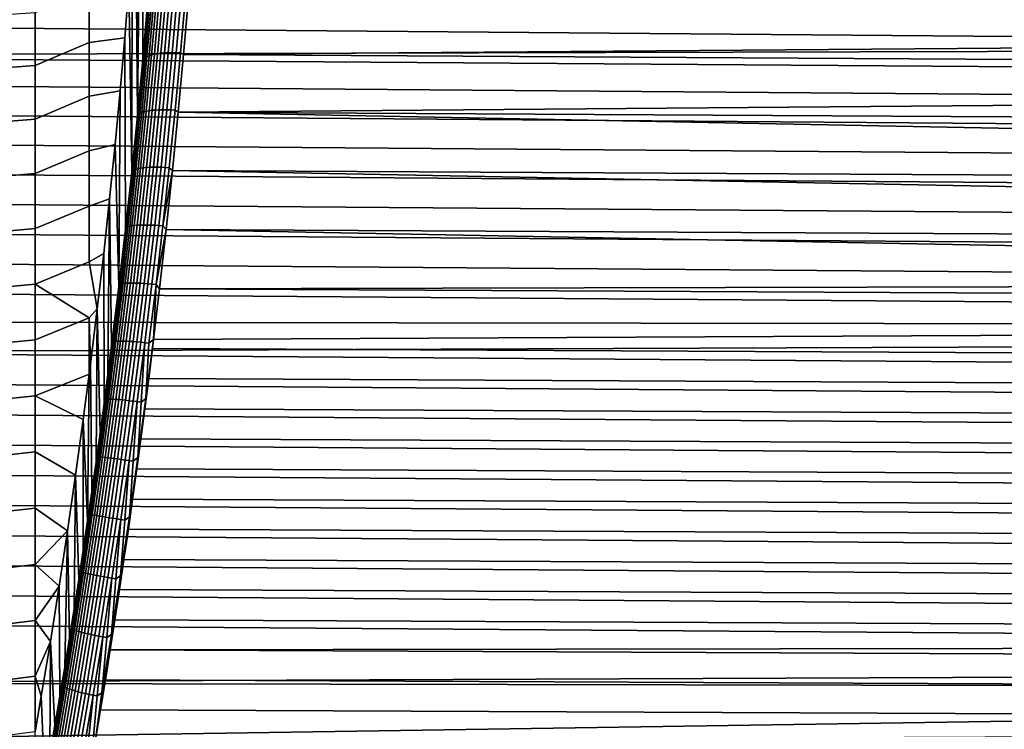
# Model space of a CAD drawing. Header units: metres. Extents: x -32 to 117, y -314 to 32.
# Tile 226 of 256: x 69 to 88, y -5 to 9. Entities that reach past the tile are written whole.
import ezdxf

# ---------------------------------------------------------------- set-up
doc = ezdxf.new("R2010")
doc.units = ezdxf.units.M
doc.layers.add('solid_24_501_064_XXX', color=7, linetype='CONTINUOUS')

msp = doc.modelspace()

# ---------------------------------------------------------------- linework, layer by layer
at = {"layer": 'solid_24_501_064_XXX'}
for points in [[(71.838875, 9.179199, 25.963276), (71.747383, 8.125929, 25.618193), (71.754173, 15.957784, 32.149929), (71.83886, 24.047318, 38.439201)], [(71.747383, 8.125929, 25.618193), (71.744324, 15.110853, 31.497248), (71.754173, 15.957784, 32.149929)], [(71.747383, 8.125929, 25.618193), (71.646698, 7.058938, 25.315773), (71.724632, 14.23688, 30.87985), (71.744324, 15.110853, 31.497248)], [(71.646698, 7.058938, 25.315773), (71.695168, 13.338979, 30.299948), (71.724632, 14.23688, 30.87985)], [(71.646698, 7.058938, 25.315773), (71.655922, 12.417205, 29.757561), (71.695168, 13.338979, 30.299948)], [(71.646698, 7.058938, 25.315773), (71.60704, 11.474833, 29.254633), (71.655922, 12.417205, 29.757561)], [(71.646698, 7.058938, 25.315773), (71.53688, 5.979071, 25.056282), (71.548531, 10.511933, 28.791183), (71.60704, 11.474833, 29.254633)], [(71.53688, 5.979071, 25.056282), (71.480598, 9.531915, 28.368876), (71.548531, 10.511933, 28.791183)], [(70.726494, 9.462004, 28.321547), (70.726494, 8.449941, 27.941795), (69.69474, 8.008667, 27.803661), (69.69474, 9.018862, 28.16176)], [(71.480598, 9.531915, 28.368876), (71.403244, 8.534863, 27.98772), (70.726494, 8.449941, 27.941795), (70.726494, 9.462004, 28.321547)], [(71.53688, 5.979071, 25.056282), (71.418114, 4.888616, 24.84063), (71.403244, 8.534863, 27.98772), (71.480598, 9.531915, 28.368876)], [(114.495537, 8.348197, 78.991104), (114.579994, 8.890549, 78.817268), (63.816582, 9.313925, 78.673103), (63.709789, 8.764368, 78.858788)], [(71.766136, 8.141156, 25.543617), (71.857353, 9.190486, 25.887009), (71.884651, 9.213114, 25.81579), (71.793167, 8.160744, 25.471405)], [(71.793167, 8.160744, 25.471405), (71.884651, 9.213114, 25.81579), (71.919205, 9.234185, 25.747301), (71.827469, 8.178833, 25.401941)], [(71.827469, 8.178833, 25.401941), (71.919205, 9.234185, 25.747301), (71.960686, 9.25349, 25.682217), (71.868698, 8.195247, 25.335909)], [(71.868698, 8.195247, 25.335909), (71.960686, 9.25349, 25.682217), (72.008675, 9.270839, 25.621181), (71.916443, 8.209822, 25.273966)], [(71.916443, 8.209822, 25.273966), (72.008675, 9.270839, 25.621181), (72.062698, 9.286059, 25.564798), (71.970238, 8.222413, 25.216722)], [(71.970238, 8.222413, 25.216722), (72.062698, 9.286059, 25.564798), (72.122223, 9.299001, 25.513624), (72.029549, 8.232898, 25.164747)], [(72.029549, 8.232898, 25.164747), (72.122223, 9.299001, 25.513624), (72.186653, 9.309536, 25.468168), (72.093788, 8.241172, 25.118549)], [(72.093788, 8.241172, 25.118549), (72.186653, 9.309536, 25.468168), (72.255363, 9.31756, 25.428877), (72.162315, 8.247153, 25.07859)], [(72.162315, 8.247153, 25.07859), (72.255363, 9.31756, 25.428877), (72.327667, 9.322994, 25.396139), (72.234467, 8.250782, 25.045261)], [(72.234467, 8.250782, 25.045261), (72.327667, 9.322994, 25.396139), (72.402855, 9.325784, 25.370281), (72.309517, 8.252024, 25.018896)], [(72.309517, 8.252024, 25.018896), (72.402855, 9.325784, 25.370281), (72.480171, 9.325903, 25.351555), (72.386726, 8.250865, 24.999752)], [(72.386726, 8.250865, 24.999752), (72.480171, 9.325903, 25.351555), (72.558868, 9.323348, 25.340149), (72.465332, 8.247318, 24.988022)], [(72.558868, 9.323348, 25.340149), (72.617447, 9.301744, 25.330135), (72.525642, 8.216959, 24.976124), (72.465332, 8.247318, 24.988022)], [(72.525642, 8.216959, 24.976124), (72.617447, 9.301744, 25.330135), (111.783569, 9.056189, 25.245739), (111.84951, 8.522707, 25.071009)], [(69.69474, 9.018862, 28.16176), (69.69474, 8.008667, 27.803661), (68.664307, 7.933341, 27.835102), (68.664307, 8.94869, 28.192413)], [(71.766136, 8.141156, 25.543617), (71.747383, 8.125929, 25.618193), (71.838875, 9.179199, 25.963276), (71.857353, 9.190486, 25.887009)], [(63.592384, 8.560851, 78.920403), (63.604465, 8.211406, 79.033058), (114.495537, 8.348197, 78.991104), (63.709789, 8.764368, 78.858788)], [(70.726494, 8.449941, 27.941795), (70.726494, 7.422692, 27.60528), (69.69474, 6.98431, 27.48835), (69.69474, 8.008667, 27.803661)], [(71.403244, 8.534863, 27.98772), (71.31675, 7.524292, 27.649088), (70.726494, 7.422692, 27.60528), (70.726494, 8.449941, 27.941795)], [(71.418114, 4.888616, 24.84063), (71.290497, 3.788497, 24.668962), (71.31675, 7.524292, 27.649088), (71.403244, 8.534863, 27.98772)], [(72.525642, 8.216959, 24.976124), (111.84951, 8.522707, 25.071009), (111.918106, 7.984781, 24.906597)], [(114.409492, 7.801746, 79.154182), (114.495537, 8.348197, 78.991104), (63.604465, 8.211406, 79.033058), (63.595589, 8.164271, 79.04734)], [(114.322029, 7.251448, 79.306374), (114.409492, 7.801746, 79.154182), (63.595589, 8.164271, 79.04734), (63.500671, 7.655288, 79.195862)], [(71.766136, 8.141156, 25.543617), (71.665962, 7.079646, 25.242733), (71.646698, 7.058938, 25.315773), (71.747383, 8.125929, 25.618193)], [(71.665962, 7.079646, 25.242733), (71.766136, 8.141156, 25.543617), (71.793167, 8.160744, 25.471405), (71.692711, 7.096163, 25.169649)], [(71.692711, 7.096163, 25.169649), (71.793167, 8.160744, 25.471405), (71.827469, 8.178833, 25.401941), (71.726723, 7.111243, 25.099331)], [(71.726723, 7.111243, 25.099331), (71.827469, 8.178833, 25.401941), (71.868698, 8.195247, 25.335909), (71.767677, 7.124737, 25.032473)], [(71.767677, 7.124737, 25.032473), (71.868698, 8.195247, 25.335909), (71.916443, 8.209822, 25.273966), (71.815163, 7.136511, 24.969736)], [(71.815163, 7.136511, 24.969736), (71.916443, 8.209822, 25.273966), (71.970238, 8.222413, 25.216722), (71.868706, 7.146451, 24.911741)], [(71.868706, 7.146451, 24.911741), (71.970238, 8.222413, 25.216722), (72.029549, 8.232898, 25.164747), (71.92778, 7.154455, 24.85906)], [(71.92778, 7.154455, 24.85906), (72.029549, 8.232898, 25.164747), (72.093788, 8.241172, 25.118549), (71.991806, 7.160446, 24.812218)], [(71.991806, 7.160446, 24.812218), (72.093788, 8.241172, 25.118549), (72.162315, 8.247153, 25.07859), (72.060143, 7.164365, 24.771673)], [(72.060143, 7.164365, 24.771673), (72.162315, 8.247153, 25.07859), (72.234467, 8.250782, 25.045261), (72.132118, 7.166172, 24.737829)], [(72.132118, 7.166172, 24.737829), (72.234467, 8.250782, 25.045261), (72.309517, 8.252024, 25.018896), (72.207016, 7.16585, 24.71102)], [(72.207016, 7.16585, 24.71102), (72.309517, 8.252024, 25.018896), (72.386726, 8.250865, 24.999752), (72.284103, 7.163402, 24.691511)], [(72.284103, 7.163402, 24.691511), (72.386726, 8.250865, 24.999752), (72.465332, 8.247318, 24.988022), (72.362617, 7.158853, 24.679495)], [(72.465332, 8.247318, 24.988022), (72.525642, 8.216959, 24.976124), (72.424652, 7.11786, 24.665976), (72.362617, 7.158853, 24.679495)], [(72.424652, 7.11786, 24.665976), (72.525642, 8.216959, 24.976124), (111.918106, 7.984781, 24.906597), (111.989624, 7.442612, 24.752634)], [(69.69474, 8.008667, 27.803661), (69.69474, 6.98431, 27.48835), (68.664307, 6.903781, 27.52107), (68.664307, 7.933341, 27.835102)], [(114.23275, 6.697371, 79.447609), (114.322029, 7.251448, 79.306374), (63.500671, 7.655288, 79.195862), (63.398277, 7.096239, 79.347145)], [(71.31675, 7.524292, 27.649088), (71.221115, 6.50031, 27.352985), (70.726494, 6.382103, 27.312605), (70.726494, 7.422692, 27.60528)], [(71.290497, 3.788497, 24.668962), (71.221115, 6.50031, 27.352985), (71.31675, 7.524292, 27.649088)], [(70.726494, 7.422692, 27.60528), (70.726494, 6.382103, 27.312605), (69.69474, 5.947602, 27.216385), (69.69474, 6.98431, 27.48835)], [(72.424652, 7.11786, 24.665976), (111.989624, 7.442612, 24.752634), (112.063736, 6.896453, 24.609257)], [(71.657806, 6.043767, 24.7724), (71.767677, 7.124737, 25.032473), (71.815163, 7.136511, 24.969736), (71.705002, 6.052721, 24.708984)], [(71.705002, 6.052721, 24.708984), (71.815163, 7.136511, 24.969736), (71.868706, 7.146451, 24.911741), (71.75827, 6.059987, 24.650345)], [(71.75827, 6.059987, 24.650345), (71.868706, 7.146451, 24.911741), (71.92778, 7.154455, 24.85906), (71.817093, 6.065492, 24.597065)], [(71.817093, 6.065492, 24.597065), (71.92778, 7.154455, 24.85906), (71.991806, 7.160446, 24.812218), (71.880882, 6.069184, 24.549667)], [(71.880882, 6.069184, 24.549667), (71.991806, 7.160446, 24.812218), (72.060143, 7.164365, 24.771673), (71.949013, 6.071024, 24.508623)], [(71.949013, 6.071024, 24.508623), (72.060143, 7.164365, 24.771673), (72.132118, 7.166172, 24.737829), (72.020798, 6.070996, 24.474337)], [(72.020798, 6.070996, 24.474337), (72.132118, 7.166172, 24.737829), (72.207016, 7.16585, 24.71102), (72.095543, 6.069099, 24.447149)], [(72.095543, 6.069099, 24.447149), (72.207016, 7.16585, 24.71102), (72.284103, 7.163402, 24.691511), (72.172493, 6.065352, 24.427328)], [(72.172493, 6.065352, 24.427328), (72.284103, 7.163402, 24.691511), (72.362617, 7.158853, 24.679495), (72.250908, 6.059793, 24.41507)], [(72.362617, 7.158853, 24.679495), (72.424652, 7.11786, 24.665976), (72.314552, 6.006183, 24.400297), (72.250908, 6.059793, 24.41507)], [(114.142006, 6.139887, 79.577751), (114.23275, 6.697371, 79.447609), (63.398277, 7.096239, 79.347145), (63.29739, 6.534507, 79.486862)], [(69.69474, 6.98431, 27.48835), (69.69474, 5.947602, 27.216385), (68.664307, 5.861857, 27.250881), (68.664307, 6.903781, 27.52107)], [(71.665962, 7.079646, 25.242733), (71.557014, 6.007742, 24.98484), (71.53688, 5.979071, 25.056282), (71.646698, 7.058938, 25.315773)], [(71.557014, 6.007742, 24.98484), (71.665962, 7.079646, 25.242733), (71.692711, 7.096163, 25.169649), (71.583443, 6.021166, 24.911013)], [(71.583443, 6.021166, 24.911013), (71.692711, 7.096163, 25.169649), (71.726723, 7.111243, 25.099331), (71.617149, 6.033214, 24.839966)], [(71.617149, 6.033214, 24.839966), (71.726723, 7.111243, 25.099331), (71.767677, 7.124737, 25.032473), (71.657806, 6.043767, 24.7724)], [(72.424652, 7.11786, 24.665976), (112.140099, 6.346564, 24.476603), (112.218613, 5.793149, 24.354778), (72.314552, 6.006183, 24.400297)], [(112.180267, 6.628664, 24.545359), (112.140099, 6.346564, 24.476603), (72.424652, 7.11786, 24.665976), (112.063736, 6.896453, 24.609257)], [(114.050255, 5.579407, 79.696663), (114.142006, 6.139887, 79.577751), (63.29739, 6.534507, 79.486862), (63.198124, 5.970343, 79.614975)], [(70.726494, 6.382103, 27.312605), (70.726494, 5.330046, 27.064297), (69.69474, 4.900377, 26.988245), (69.69474, 5.947602, 27.216385)], [(71.221115, 6.50031, 27.352985), (71.116676, 5.466504, 27.100483), (70.726494, 5.330046, 27.064297), (70.726494, 6.382103, 27.312605)], [(71.290497, 3.788497, 24.668962), (71.154312, 2.681635, 24.542072), (71.116676, 5.466504, 27.100483), (71.221115, 6.50031, 27.352985)], [(71.557014, 6.007742, 24.98484), (71.439476, 4.927237, 24.770266), (71.418114, 4.888616, 24.84063), (71.53688, 5.979071, 25.056282)], [(71.439476, 4.927237, 24.770266), (71.557014, 6.007742, 24.98484), (71.583443, 6.021166, 24.911013), (71.465569, 4.937551, 24.695822)], [(71.465569, 4.937551, 24.695822), (71.583443, 6.021166, 24.911013), (71.617149, 6.033214, 24.839966), (71.498947, 4.946549, 24.624168)], [(71.498947, 4.946549, 24.624168), (71.617149, 6.033214, 24.839966), (71.657806, 6.043767, 24.7724), (71.539276, 4.954145, 24.556015)], [(71.539276, 4.954145, 24.556015), (71.657806, 6.043767, 24.7724), (71.705002, 6.052721, 24.708984), (71.586166, 4.960261, 24.492035)], [(71.586166, 4.960261, 24.492035), (71.705002, 6.052721, 24.708984), (71.75827, 6.059987, 24.650345), (71.639145, 4.964839, 24.432863)], [(71.639145, 4.964839, 24.432863), (71.75827, 6.059987, 24.650345), (71.817093, 6.065492, 24.597065), (71.697693, 4.967832, 24.379084)], [(71.697693, 4.967832, 24.379084), (71.817093, 6.065492, 24.597065), (71.880882, 6.069184, 24.549667), (71.76123, 4.969211, 24.331226)], [(71.76123, 4.969211, 24.331226), (71.880882, 6.069184, 24.549667), (71.949013, 6.071024, 24.508623), (71.829132, 4.968962, 24.289768)], [(71.829132, 4.968962, 24.289768), (71.949013, 6.071024, 24.508623), (72.020798, 6.070996, 24.474337), (71.900719, 4.967088, 24.255116)], [(71.900719, 4.967088, 24.255116), (72.020798, 6.070996, 24.474337), (72.095543, 6.069099, 24.447149), (71.975288, 4.963607, 24.227613)], [(71.975288, 4.963607, 24.227613), (72.095543, 6.069099, 24.447149), (72.172493, 6.065352, 24.427328), (72.052101, 4.958554, 24.207531)], [(72.052101, 4.958554, 24.207531), (72.172493, 6.065352, 24.427328), (72.250908, 6.059793, 24.41507), (72.130402, 4.951978, 24.195072)], [(72.130402, 4.951978, 24.195072), (72.250908, 6.059793, 24.41507), (72.314552, 6.006183, 24.400297)], [(72.130402, 4.951978, 24.195072), (72.314552, 6.006183, 24.400297), (72.195557, 4.883672, 24.179628)], [(72.314552, 6.006183, 24.400297), (112.299622, 5.236344, 24.243879), (112.382759, 4.676479, 24.144033), (72.195557, 4.883672, 24.179628)], [(112.349739, 5.556582, 24.309378), (112.299622, 5.236344, 24.243879), (72.314552, 6.006183, 24.400297), (112.218613, 5.793149, 24.354778)], [(113.957748, 5.016257, 79.804253), (114.050255, 5.579407, 79.696663), (63.198124, 5.970343, 79.614975), (63.100552, 5.403996, 79.731445)], [(69.69474, 5.947602, 27.216385), (69.69474, 4.900377, 26.988245), (68.664307, 4.809434, 27.025021), (68.664307, 5.861857, 27.250881)], [(71.116676, 5.466504, 27.100483), (71.003456, 4.423007, 26.891575), (70.726494, 4.26841, 26.8608), (70.726494, 5.330046, 27.064297)], [(71.083008, 2.125599, 24.495378), (71.009659, 1.568699, 24.460001), (71.003456, 4.423007, 26.891575), (71.116676, 5.466504, 27.100483)], [(71.154312, 2.681635, 24.542072), (71.083008, 2.125599, 24.495378), (71.116676, 5.466504, 27.100483)], [(113.864006, 4.45045, 79.900482), (113.957748, 5.016257, 79.804253), (63.100552, 5.403996, 79.731445), (63.004559, 4.8357, 79.83625)], [(70.726494, 5.330046, 27.064297), (70.726494, 4.26841, 26.8608), (69.69474, 3.844486, 26.804337), (69.69474, 4.900377, 26.988245)], [(69.69474, 4.900377, 26.988245), (69.69474, 3.844486, 26.804337), (68.664307, 3.748396, 26.843893), (68.664307, 4.809434, 27.025021)], [(71.439476, 4.927237, 24.770266), (71.313591, 3.839921, 24.599186), (71.290497, 3.788497, 24.668962), (71.418114, 4.888616, 24.84063)], [(71.313591, 3.839921, 24.599186), (71.439476, 4.927237, 24.770266), (71.465569, 4.937551, 24.695822), (71.339317, 3.847112, 24.52425)], [(71.339317, 3.847112, 24.52425), (71.465569, 4.937551, 24.695822), (71.498947, 4.946549, 24.624168), (71.372337, 3.85305, 24.452116)], [(71.372337, 3.85305, 24.452116), (71.498947, 4.946549, 24.624168), (71.539276, 4.954145, 24.556015), (71.412331, 3.857677, 24.383495)], [(71.412331, 3.857677, 24.383495), (71.539276, 4.954145, 24.556015), (71.586166, 4.960261, 24.492035), (71.458885, 3.860946, 24.319067)], [(71.458885, 3.860946, 24.319067), (71.586166, 4.960261, 24.492035), (71.639145, 4.964839, 24.432863), (71.511551, 3.862825, 24.25947)], [(71.511551, 3.862825, 24.25947), (71.639145, 4.964839, 24.432863), (71.697693, 4.967832, 24.379084), (71.569809, 3.863296, 24.205294)], [(71.569809, 3.863296, 24.205294), (71.697693, 4.967832, 24.379084), (71.76123, 4.969211, 24.331226), (71.63308, 3.862353, 24.157072)], [(71.63308, 3.862353, 24.157072), (71.76123, 4.969211, 24.331226), (71.829132, 4.968962, 24.289768), (71.700737, 3.860007, 24.115282)], [(71.700737, 3.860007, 24.115282), (71.829132, 4.968962, 24.289768), (71.900719, 4.967088, 24.255116), (71.77211, 3.85628, 24.080339)], [(71.77211, 3.85628, 24.080339), (71.900719, 4.967088, 24.255116), (71.975288, 4.963607, 24.227613), (71.846497, 3.851209, 24.052586)], [(71.846497, 3.851209, 24.052586), (71.975288, 4.963607, 24.227613), (72.052101, 4.958554, 24.207531), (71.923157, 3.844844, 24.032299)], [(71.923157, 3.844844, 24.032299), (72.052101, 4.958554, 24.207531), (72.130402, 4.951978, 24.195072), (72.001335, 3.837249, 24.019678)], [(72.001335, 3.837249, 24.019678), (72.130402, 4.951978, 24.195072), (72.195557, 4.883672, 24.179628)], [(72.001335, 3.837249, 24.019678), (72.195557, 4.883672, 24.179628), (72.067749, 3.752086, 24.004448)], [(72.067749, 3.752086, 24.004448), (72.195557, 4.883672, 24.179628), (112.467613, 4.113903, 24.055359), (112.508362, 3.846173, 24.017227)], [(112.527252, 4.477711, 24.115738), (112.467613, 4.113903, 24.055359), (72.195557, 4.883672, 24.179628), (112.382759, 4.676479, 24.144033)], [(113.769409, 3.882393, 79.98526), (113.864006, 4.45045, 79.900482), (63.004559, 4.8357, 79.83625), (62.910221, 4.265697, 79.929352)], [(71.003456, 4.423007, 26.891575), (70.881828, 3.373449, 26.727032), (70.726494, 4.26841, 26.8608)], [(71.009659, 1.568699, 24.460001), (70.934303, 1.011314, 24.436016), (70.881828, 3.373449, 26.727032), (71.003456, 4.423007, 26.891575)], [(113.674431, 3.312548, 80.058495), (113.769409, 3.882393, 79.98526), (62.910221, 4.265697, 79.929352), (62.81765, 3.694234, 80.010742)], [(70.881828, 3.373449, 26.727032), (70.726494, 3.199102, 26.702482), (69.69474, 3.844486, 26.804337), (70.726494, 4.26841, 26.8608)], [(69.69474, 3.844486, 26.804337), (69.69474, 2.781797, 26.664982), (68.664307, 2.680645, 26.707821), (68.664307, 3.748396, 26.843893)], [(70.726494, 3.199102, 26.702482), (69.69474, 2.781797, 26.664982), (69.69474, 3.844486, 26.804337)], [(71.313591, 3.839921, 24.599186), (71.179565, 2.747585, 24.471771), (71.154312, 2.681635, 24.542072), (71.290497, 3.788497, 24.668962)], [(71.179565, 2.747585, 24.471771), (71.313591, 3.839921, 24.599186), (71.339317, 3.847112, 24.52425), (71.20491, 2.751648, 24.396471)], [(71.20491, 2.751648, 24.396471), (71.339317, 3.847112, 24.52425), (71.372337, 3.85305, 24.452116), (71.237556, 2.75452, 24.323978)], [(71.237556, 2.75452, 24.323978), (71.372337, 3.85305, 24.452116), (71.412331, 3.857677, 24.383495), (71.277184, 2.756172, 24.255011)], [(71.277184, 2.756172, 24.255011), (71.412331, 3.857677, 24.383495), (71.458885, 3.860946, 24.319067), (71.323387, 2.756587, 24.19025)], [(71.323387, 2.756587, 24.19025), (71.458885, 3.860946, 24.319067), (71.511551, 3.862825, 24.25947), (71.375725, 2.755763, 24.130339)], [(71.375725, 2.755763, 24.130339), (71.511551, 3.862825, 24.25947), (71.569809, 3.863296, 24.205294), (71.43367, 2.753706, 24.075867)], [(71.43367, 2.753706, 24.075867), (71.569809, 3.863296, 24.205294), (71.63308, 3.862353, 24.157072), (71.496651, 2.750437, 24.027372)], [(71.496651, 2.750437, 24.027372), (71.63308, 3.862353, 24.157072), (71.700737, 3.860007, 24.115282), (71.564049, 2.745989, 23.985338)], [(71.564049, 2.745989, 23.985338), (71.700737, 3.860007, 24.115282), (71.77211, 3.85628, 24.080339), (71.635201, 2.740405, 23.950178)], [(71.635201, 2.740405, 23.950178), (71.77211, 3.85628, 24.080339), (71.846497, 3.851209, 24.052586), (71.709389, 2.733741, 23.922239)], [(71.709389, 2.733741, 23.922239), (71.846497, 3.851209, 24.052586), (71.923157, 3.844844, 24.032299), (71.785889, 2.726063, 23.901798)], [(71.785889, 2.726063, 23.901798), (71.923157, 3.844844, 24.032299), (72.001335, 3.837249, 24.019678), (71.863945, 2.717446, 23.889059)], [(71.863945, 2.717446, 23.889059), (72.001335, 3.837249, 24.019678), (71.952797, 2.787553, 23.891926)], [(72.001335, 3.837249, 24.019678), (72.067749, 3.752086, 24.004448), (71.952797, 2.787553, 23.891926)], [(71.952797, 2.787553, 23.891926), (72.067749, 3.752086, 24.004448), (112.554024, 3.548879, 23.977943), (112.64241, 2.981473, 23.911852)], [(72.067749, 3.752086, 24.004448), (112.508362, 3.846173, 24.017227), (112.554024, 3.548879, 23.977943)], [(113.631767, 3.055995, 80.087624), (113.674431, 3.312548, 80.058495), (62.81765, 3.694234, 80.010742), (62.726921, 3.121552, 80.080406)], [(70.726494, 3.199102, 26.702482), (70.727089, 2.123796, 26.589613), (69.69474, 1.714188, 26.570429), (69.69474, 2.781797, 26.664982)], [(70.881828, 3.373449, 26.727032), (70.751839, 2.317995, 26.606833), (70.726494, 3.199102, 26.702482)], [(70.751839, 2.317995, 26.606833), (70.727089, 2.123796, 26.589613), (70.726494, 3.199102, 26.702482)], [(70.856857, 0.452757, 24.423326), (70.777397, -0.106463, 24.421978), (70.751839, 2.317995, 26.606833), (70.881828, 3.373449, 26.727032)], [(70.934303, 1.011314, 24.436016), (70.856857, 0.452757, 24.423326), (70.881828, 3.373449, 26.727032)], [(113.579407, 2.741295, 80.120125), (113.631767, 3.055995, 80.087624), (62.726921, 3.121552, 80.080406), (62.637924, 2.547893, 80.138329)], [(71.931404, 2.613117, 23.875154), (71.952797, 2.787553, 23.891926), (112.64241, 2.981473, 23.911852), (112.732368, 2.412089, 23.857182)], [(113.48381, 2.168617, 80.170143), (113.579407, 2.741295, 80.120125), (62.637924, 2.547893, 80.138329)], [(69.69474, 2.781797, 26.664982), (69.69474, 1.714188, 26.570429), (68.664307, 1.608093, 26.617048), (68.664307, 2.680645, 26.707821)], [(71.037643, 1.652021, 24.388182), (71.179565, 2.747585, 24.471771), (71.20491, 2.751648, 24.396471), (71.062584, 1.652955, 24.312641)], [(71.179565, 2.747585, 24.471771), (71.037643, 1.652021, 24.388182), (71.083008, 2.125599, 24.495378), (71.154312, 2.681635, 24.542072)], [(71.062584, 1.652955, 24.312641), (71.20491, 2.751648, 24.396471), (71.237556, 2.75452, 24.323978), (71.094833, 1.652759, 24.239916)], [(71.094833, 1.652759, 24.239916), (71.237556, 2.75452, 24.323978), (71.277184, 2.756172, 24.255011), (71.134071, 1.651435, 24.170721)], [(71.134071, 1.651435, 24.170721), (71.277184, 2.756172, 24.255011), (71.323387, 2.756587, 24.19025), (71.179909, 1.648996, 24.105743)], [(71.179909, 1.648996, 24.105743), (71.323387, 2.756587, 24.19025), (71.375725, 2.755763, 24.130339), (71.231888, 1.645467, 24.045624)], [(71.231888, 1.645467, 24.045624), (71.375725, 2.755763, 24.130339), (71.43367, 2.753706, 24.075867), (71.289513, 1.640882, 23.990959)], [(71.289513, 1.640882, 23.990959), (71.43367, 2.753706, 24.075867), (71.496651, 2.750437, 24.027372), (71.352188, 1.635287, 23.942289)], [(71.352188, 1.635287, 23.942289), (71.496651, 2.750437, 24.027372), (71.564049, 2.745989, 23.985338), (71.419319, 1.628737, 23.900093)], [(71.419319, 1.628737, 23.900093), (71.564049, 2.745989, 23.985338), (71.635201, 2.740405, 23.950178), (71.490219, 1.621296, 23.864792)], [(71.490219, 1.621296, 23.864792), (71.635201, 2.740405, 23.950178), (71.709389, 2.733741, 23.922239), (71.564209, 1.613039, 23.836731)], [(71.564209, 1.613039, 23.836731), (71.709389, 2.733741, 23.922239), (71.785889, 2.726063, 23.901798), (71.640533, 1.604046, 23.816191)], [(71.640533, 1.604046, 23.816191), (71.785889, 2.726063, 23.901798), (71.71846, 1.594408, 23.803373)], [(71.785889, 2.726063, 23.901798), (71.863945, 2.717446, 23.889059), (71.807602, 1.662568, 23.802919), (71.71846, 1.594408, 23.803373)], [(71.807602, 1.662568, 23.802919), (71.952797, 2.787553, 23.891926), (71.931404, 2.613117, 23.875154)], [(71.863945, 2.717446, 23.889059), (71.952797, 2.787553, 23.891926), (71.807602, 1.662568, 23.802919)], [(113.387993, 1.594931, 80.208511), (113.48381, 2.168617, 80.170143), (62.637924, 2.547893, 80.138329), (62.550724, 1.973497, 80.184509)], [(71.807602, 1.662568, 23.802919), (71.931404, 2.613117, 23.875154), (71.860023, 2.04145, 23.827833)], [(71.931404, 2.613117, 23.875154), (112.732368, 2.412089, 23.857182), (112.823441, 1.841165, 23.814014), (71.860023, 2.04145, 23.827833)], [(70.777397, -0.106463, 24.421978), (70.695999, -0.665673, 24.432028), (70.727089, 2.123796, 26.589613), (70.751839, 2.317995, 26.606833)], [(70.727089, 2.123796, 26.589613), (70.613914, 1.260286, 26.531439), (69.69474, 1.714188, 26.570429)], [(70.695999, -0.665673, 24.432028), (70.613914, 1.260286, 26.531439), (70.727089, 2.123796, 26.589613)], [(71.037643, 1.652021, 24.388182), (71.009659, 1.568699, 24.460001), (71.083008, 2.125599, 24.495378)], [(113.292473, 1.020739, 80.235184), (113.387993, 1.594931, 80.208511), (62.550724, 1.973497, 80.184509), (62.465427, 1.398604, 80.218948)], [(71.860023, 2.04145, 23.827833), (112.823441, 1.841165, 23.814014), (112.915382, 1.269039, 23.782406), (71.786598, 1.468617, 23.79211)], [(71.807602, 1.662568, 23.802919), (71.860023, 2.04145, 23.827833), (71.786598, 1.468617, 23.79211)], [(69.69474, 1.714188, 26.570429), (69.69474, 0.643548, 26.520844), (68.664307, 0.532661, 26.571739), (68.664307, 1.608093, 26.617048)], [(70.468102, 0.200518, 26.500818), (69.69474, 0.643548, 26.520844), (69.69474, 1.714188, 26.570429), (70.613914, 1.260286, 26.531439)], [(70.888069, 0.554997, 24.348419), (71.037643, 1.652021, 24.388182), (71.062584, 1.652955, 24.312641), (70.912582, 0.552806, 24.272766)], [(70.888069, 0.554997, 24.348419), (71.009659, 1.568699, 24.460001), (71.037643, 1.652021, 24.388182)], [(70.888069, 0.554997, 24.348419), (70.934303, 1.011314, 24.436016), (71.009659, 1.568699, 24.460001)], [(70.912582, 0.552806, 24.272766), (71.062584, 1.652955, 24.312641), (71.094833, 1.652759, 24.239916), (70.944412, 0.549548, 24.199928)], [(70.944412, 0.549548, 24.199928), (71.094833, 1.652759, 24.239916), (71.134071, 1.651435, 24.170721), (70.983246, 0.545253, 24.130625)], [(70.983246, 0.545253, 24.130625), (71.134071, 1.651435, 24.170721), (71.179909, 1.648996, 24.105743), (71.028694, 0.539964, 24.065544)], [(71.028694, 0.539964, 24.065544), (71.179909, 1.648996, 24.105743), (71.231888, 1.645467, 24.045624), (71.080307, 0.533734, 24.005327)], [(71.080307, 0.533734, 24.005327), (71.231888, 1.645467, 24.045624), (71.289513, 1.640882, 23.990959), (71.137581, 0.526625, 23.950571)], [(71.137581, 0.526625, 23.950571), (71.289513, 1.640882, 23.990959), (71.352188, 1.635287, 23.942289), (71.199951, 0.518707, 23.901815)], [(71.199951, 0.518707, 23.901815), (71.352188, 1.635287, 23.942289), (71.419319, 1.628737, 23.900093), (71.266785, 0.510057, 23.859545)], [(71.266785, 0.510057, 23.859545), (71.419319, 1.628737, 23.900093), (71.490219, 1.621296, 23.864792), (71.33744, 0.500762, 23.824175)], [(71.33744, 0.500762, 23.824175), (71.490219, 1.621296, 23.864792), (71.564209, 1.613039, 23.836731), (71.411209, 0.490913, 23.796059)], [(71.411209, 0.490913, 23.796059), (71.564209, 1.613039, 23.836731), (71.640533, 1.604046, 23.816191), (71.487358, 0.480608, 23.775469)], [(71.487358, 0.480608, 23.775469), (71.640533, 1.604046, 23.816191), (71.56514, 0.46995, 23.762615)], [(71.640533, 1.604046, 23.816191), (71.71846, 1.594408, 23.803373), (71.654549, 0.536188, 23.758984), (71.56514, 0.46995, 23.762615)], [(71.654549, 0.536188, 23.758984), (71.807602, 1.662568, 23.802919), (71.711174, 0.894836, 23.768023)], [(71.71846, 1.594408, 23.803373), (71.807602, 1.662568, 23.802919), (71.654549, 0.536188, 23.758984)], [(71.807602, 1.662568, 23.802919), (71.786598, 1.468617, 23.79211), (71.711174, 0.894836, 23.768023)], [(113.197624, 0.446468, 80.250168), (113.292473, 1.020739, 80.235184), (62.465427, 1.398604, 80.218948), (62.382099, 0.823457, 80.241653)], [(71.786598, 1.468617, 23.79211), (112.915382, 1.269039, 23.782406), (113.008675, 0.695718, 23.762392), (71.711174, 0.894836, 23.768023)], [(70.612724, -1.224455, 24.453524), (70.527466, -1.783509, 24.486429), (70.468102, 0.200518, 26.500818), (70.613914, 1.260286, 26.531439)], [(70.695999, -0.665673, 24.432028), (70.612724, -1.224455, 24.453524), (70.613914, 1.260286, 26.531439)], [(70.888069, 0.554997, 24.348419), (70.856857, 0.452757, 24.423326), (70.934303, 1.011314, 24.436016)], [(113.102921, -0.127904, 80.253471), (113.197624, 0.446468, 80.250168), (62.382099, 0.823457, 80.241653), (62.300644, 0.248295, 80.252625)], [(71.711174, 0.894836, 23.768023), (113.008675, 0.695718, 23.762392), (113.102921, 0.12163, 23.754023), (71.633659, 0.320357, 23.7556)], [(71.654549, 0.536188, 23.758984), (71.711174, 0.894836, 23.768023), (71.633659, 0.320357, 23.7556)], [(69.69474, 0.643548, 26.520844), (69.69474, -0.42823, 26.516315), (68.664307, -0.543726, 26.571972), (68.664307, 0.532661, 26.571739)], [(70.314873, -0.857689, 26.515123), (69.69474, -0.42823, 26.516315), (69.69474, 0.643548, 26.520844), (70.468102, 0.200518, 26.500818)], [(70.73111, -0.541729, 24.352364), (70.856857, 0.452757, 24.423326), (70.888069, 0.554997, 24.348419)], [(70.73111, -0.541729, 24.352364), (70.888069, 0.554997, 24.348419), (70.912582, 0.552806, 24.272766), (70.75518, -0.547035, 24.276722)], [(70.73111, -0.541729, 24.352364), (70.777397, -0.106463, 24.421978), (70.856857, 0.452757, 24.423326)], [(70.75518, -0.547035, 24.276722), (70.912582, 0.552806, 24.272766), (70.944412, 0.549548, 24.199928), (70.786575, -0.553347, 24.203896)], [(70.786575, -0.553347, 24.203896), (70.944412, 0.549548, 24.199928), (70.983246, 0.545253, 24.130625), (70.824982, -0.560604, 24.134604)], [(70.824982, -0.560604, 24.134604), (70.983246, 0.545253, 24.130625), (71.028694, 0.539964, 24.065544), (70.870026, -0.568734, 24.069532)], [(70.870026, -0.568734, 24.069532), (71.028694, 0.539964, 24.065544), (71.080307, 0.533734, 24.005327), (70.921257, -0.577656, 24.009327)], [(70.921257, -0.577656, 24.009327), (71.080307, 0.533734, 24.005327), (71.137581, 0.526625, 23.950571), (70.978172, -0.587282, 23.954578)], [(70.978172, -0.587282, 23.954578), (71.137581, 0.526625, 23.950571), (71.199951, 0.518707, 23.901815), (71.040199, -0.597517, 23.905832)], [(71.040199, -0.597517, 23.905832), (71.199951, 0.518707, 23.901815), (71.266785, 0.510057, 23.859545), (71.106743, -0.608259, 23.863569)], [(71.106743, -0.608259, 23.863569), (71.266785, 0.510057, 23.859545), (71.33744, 0.500762, 23.824175), (71.177132, -0.619403, 23.828205)], [(71.177132, -0.619403, 23.828205), (71.33744, 0.500762, 23.824175), (71.411209, 0.490913, 23.796059), (71.250671, -0.630838, 23.800095)], [(71.250671, -0.630838, 23.800095), (71.411209, 0.490913, 23.796059), (71.487358, 0.480608, 23.775469), (71.326637, -0.642451, 23.77951)], [(71.326637, -0.642451, 23.77951), (71.487358, 0.480608, 23.775469), (71.404274, -0.654127, 23.766659)], [(71.487358, 0.480608, 23.775469), (71.56514, 0.46995, 23.762615), (71.493904, -0.589932, 23.759987), (71.404274, -0.654127, 23.766659)], [(71.493904, -0.589932, 23.759987), (71.654549, 0.536188, 23.758984), (71.554138, -0.254583, 23.754866)], [(71.56514, 0.46995, 23.762615), (71.654549, 0.536188, 23.758984), (71.493904, -0.589932, 23.759987)], [(71.654549, 0.536188, 23.758984), (71.633659, 0.320357, 23.7556), (71.554138, -0.254583, 23.754866)], [(113.008675, -0.701992, 80.245102), (113.102921, -0.127904, 80.253471), (62.300644, 0.248295, 80.252625), (62.221115, -0.326645, 80.251892)], [(70.440308, -2.342349, 24.530743), (70.351334, -2.900279, 24.586473), (70.314873, -0.857689, 26.515123), (70.468102, 0.200518, 26.500818)], [(70.527466, -1.783509, 24.486429), (70.440308, -2.342349, 24.530743), (70.468102, 0.200518, 26.500818)], [(71.633659, 0.320357, 23.7556), (113.102921, 0.12163, 23.754023), (113.197624, -0.452742, 23.757324), (71.554138, -0.254583, 23.754866)], [(70.73111, -0.541729, 24.352364), (70.695999, -0.665673, 24.432028), (70.777397, -0.106463, 24.421978)], [(112.915382, -1.275314, 80.22509), (113.008675, -0.701992, 80.245102), (62.221115, -0.326645, 80.251892), (62.143604, -0.901125, 80.239471)], [(71.554138, -0.254583, 23.754866), (113.197624, -0.452742, 23.757324), (113.292473, -1.027013, 23.772306), (71.472679, -0.829745, 23.765842)], [(71.493904, -0.589932, 23.759987), (71.554138, -0.254583, 23.754866), (71.472679, -0.829745, 23.765842)], [(69.69474, -0.42823, 26.516315), (69.69474, -1.49925, 26.556852), (68.664307, -1.619138, 26.61775), (68.664307, -0.543726, 26.571972)], [(70.314873, -0.857689, 26.515123), (69.69474, -1.49925, 26.556852), (69.69474, -0.42823, 26.516315)], [(70.567039, -1.636402, 24.3999), (70.695999, -0.665673, 24.432028), (70.73111, -0.541729, 24.352364)], [(70.567039, -1.636402, 24.3999), (70.73111, -0.541729, 24.352364), (70.75518, -0.547035, 24.276722), (70.590645, -1.644808, 24.324394)], [(70.590645, -1.644808, 24.324394), (70.75518, -0.547035, 24.276722), (70.786575, -0.553347, 24.203896), (70.621582, -1.65416, 24.251699)], [(70.621582, -1.65416, 24.251699), (70.786575, -0.553347, 24.203896), (70.824982, -0.560604, 24.134604), (70.659554, -1.664365, 24.182535)], [(70.659554, -1.664365, 24.182535), (70.824982, -0.560604, 24.134604), (70.870026, -0.568734, 24.069532), (70.70417, -1.675323, 24.117588)], [(70.567039, -1.636402, 24.3999), (70.612724, -1.224455, 24.453524), (70.695999, -0.665673, 24.432028)], [(70.70417, -1.675323, 24.117588), (70.870026, -0.568734, 24.069532), (70.921257, -0.577656, 24.009327), (70.754997, -1.686925, 24.057497)], [(70.754997, -1.686925, 24.057497), (70.921257, -0.577656, 24.009327), (70.978172, -0.587282, 23.954578), (70.811539, -1.699055, 24.002857)], [(70.811539, -1.699055, 24.002857), (70.978172, -0.587282, 23.954578), (71.040199, -0.597517, 23.905832), (70.87323, -1.711596, 23.954212)], [(70.87323, -1.711596, 23.954212), (71.040199, -0.597517, 23.905832), (71.106743, -0.608259, 23.863569), (70.939453, -1.724421, 23.912039)], [(70.939453, -1.724421, 23.912039), (71.106743, -0.608259, 23.863569), (71.177132, -0.619403, 23.828205), (71.009567, -1.737405, 23.876755)], [(71.009567, -1.737405, 23.876755), (71.177132, -0.619403, 23.828205), (71.250671, -0.630838, 23.800095), (71.08287, -1.750418, 23.848711)], [(71.08287, -1.750418, 23.848711), (71.250671, -0.630838, 23.800095), (71.326637, -0.642451, 23.77951), (71.158638, -1.763334, 23.828184)], [(71.158638, -1.763334, 23.828184), (71.326637, -0.642451, 23.77951), (71.23613, -1.776022, 23.815378)], [(71.326637, -0.642451, 23.77951), (71.404274, -0.654127, 23.766659), (71.325943, -1.713984, 23.805799), (71.23613, -1.776022, 23.815378)], [(71.325943, -1.713984, 23.805799), (71.493904, -0.589932, 23.759987), (71.389351, -1.404893, 23.788546)], [(71.404274, -0.654127, 23.766659), (71.493904, -0.589932, 23.759987), (71.325943, -1.713984, 23.805799)], [(71.493904, -0.589932, 23.759987), (71.472679, -0.829745, 23.765842), (71.389351, -1.404893, 23.788546)], [(112.823448, -1.84744, 80.193481), (112.915382, -1.275314, 80.22509), (62.143604, -0.901125, 80.239471), (62.06818, -1.474905, 80.215385)], [(70.314873, -0.857689, 26.515123), (70.154282, -1.914101, 26.574299), (69.69474, -1.49925, 26.556852)], [(70.26062, -3.456819, 24.653635), (70.16806, -4.012692, 24.732248), (70.154282, -1.914101, 26.574299), (70.314873, -0.857689, 26.515123)], [(70.351334, -2.900279, 24.586473), (70.26062, -3.456819, 24.653635), (70.314873, -0.857689, 26.515123)], [(71.472679, -0.829745, 23.765842), (113.292473, -1.027013, 23.772306), (113.387985, -1.601206, 23.798983), (71.389351, -1.404893, 23.788546)], [(70.567039, -1.636402, 24.3999), (70.527466, -1.783509, 24.486429), (70.612724, -1.224455, 24.453524)], [(112.732376, -2.418364, 80.150314), (112.823448, -1.84744, 80.193481), (62.06818, -1.474905, 80.215385), (61.994759, -2.047739, 80.179665)], [(69.69474, -1.49925, 26.556852), (69.69474, -2.56762, 26.64238), (68.664307, -2.691651, 26.708988), (68.664307, -1.619138, 26.61775)], [(70.154282, -1.914101, 26.574299), (69.69474, -2.56762, 26.64238), (69.69474, -1.49925, 26.556852)], [(71.389351, -1.404893, 23.788546), (113.387985, -1.601206, 23.798983), (113.483803, -2.174891, 23.837349), (71.304054, -1.979785, 23.822985)], [(71.325943, -1.713984, 23.805799), (71.389351, -1.404893, 23.788546), (71.304054, -1.979785, 23.822985)], [(70.396141, -2.72727, 24.490896), (70.527466, -1.783509, 24.486429), (70.567039, -1.636402, 24.3999)], [(70.396141, -2.72727, 24.490896), (70.567039, -1.636402, 24.3999), (70.590645, -1.644808, 24.324394), (70.419258, -2.738757, 24.415646)], [(70.419258, -2.738757, 24.415646), (70.590645, -1.644808, 24.324394), (70.621582, -1.65416, 24.251699), (70.449722, -2.751129, 24.343203)], [(70.449722, -2.751129, 24.343203), (70.621582, -1.65416, 24.251699), (70.659554, -1.664365, 24.182535), (70.487228, -2.764264, 24.274284)], [(70.487228, -2.764264, 24.274284), (70.659554, -1.664365, 24.182535), (70.70417, -1.675323, 24.117588), (70.53141, -2.778032, 24.20957)], [(70.53141, -2.778032, 24.20957), (70.70417, -1.675323, 24.117588), (70.754997, -1.686925, 24.057497), (70.581825, -2.792296, 24.149702)], [(70.581825, -2.792296, 24.149702), (70.754997, -1.686925, 24.057497), (70.811539, -1.699055, 24.002857), (70.63797, -2.806916, 24.09527)], [(70.396141, -2.72727, 24.490896), (70.440308, -2.342349, 24.530743), (70.527466, -1.783509, 24.486429)], [(70.63797, -2.806916, 24.09527), (70.811539, -1.699055, 24.002857), (70.87323, -1.711596, 23.954212), (70.699303, -2.821747, 24.046814)], [(70.699303, -2.821747, 24.046814), (70.87323, -1.711596, 23.954212), (70.939453, -1.724421, 23.912039), (70.765205, -2.836642, 24.004814)], [(70.765205, -2.836642, 24.004814), (70.939453, -1.724421, 23.912039), (71.009567, -1.737405, 23.876755), (70.83503, -2.851454, 23.969685)], [(70.83503, -2.851454, 23.969685), (71.009567, -1.737405, 23.876755), (71.08287, -1.750418, 23.848711), (70.908089, -2.866037, 23.941771)], [(70.908089, -2.866037, 23.941771), (71.08287, -1.750418, 23.848711), (71.158638, -1.763334, 23.828184), (70.983658, -2.880246, 23.921352)], [(70.983658, -2.880246, 23.921352), (71.158638, -1.763334, 23.828184), (71.060982, -2.89394, 23.908628)], [(71.158638, -1.763334, 23.828184), (71.23613, -1.776022, 23.815378), (71.150948, -2.834164, 23.896286), (71.060982, -2.89394, 23.908628)], [(71.150948, -2.834164, 23.896286), (71.325943, -1.713984, 23.805799), (71.216858, -2.554181, 23.869165)], [(71.23613, -1.776022, 23.815378), (71.325943, -1.713984, 23.805799), (71.150948, -2.834164, 23.896286)], [(71.325943, -1.713984, 23.805799), (71.304054, -1.979785, 23.822985), (71.216858, -2.554181, 23.869165)], [(112.64241, -2.987748, 80.095642), (112.732376, -2.418364, 80.150314), (61.994759, -2.047739, 80.179665), (61.923378, -2.619405, 80.132339)], [(70.154282, -1.914101, 26.574299), (69.986862, -2.965142, 26.678204), (69.69474, -2.56762, 26.64238)], [(70.16806, -4.012692, 24.732248), (70.073715, -4.567446, 24.822275), (69.986862, -2.965142, 26.678204), (70.154282, -1.914101, 26.574299)], [(71.304054, -1.979785, 23.822985), (113.483803, -2.174891, 23.837349), (113.579407, -2.74757, 23.887371), (71.216858, -2.554181, 23.869165)], [(70.396141, -2.72727, 24.490896), (70.351334, -2.900279, 24.586473), (70.440308, -2.342349, 24.530743)], [(112.554024, -3.555155, 80.029549), (112.64241, -2.987748, 80.095642), (61.923378, -2.619405, 80.132339), (61.787029, -3.758375, 80.003044)], [(69.69474, -2.56762, 26.64238), (69.69474, -3.631449, 26.772751), (68.664307, -3.759343, 26.845526), (68.664307, -2.691651, 26.708988)], [(69.986862, -2.965142, 26.678204), (69.69474, -3.631449, 26.772751), (69.69474, -2.56762, 26.64238)], [(71.127853, -3.127841, 23.927088), (71.216858, -2.554181, 23.869165), (113.579407, -2.74757, 23.887371), (113.631767, -3.062284, 23.91987)], [(71.150948, -2.834164, 23.896286), (71.216858, -2.554181, 23.869165), (71.127853, -3.127841, 23.927088)], [(70.218681, -3.812632, 24.625065), (70.351334, -2.900279, 24.586473), (70.396141, -2.72727, 24.490896)], [(70.218681, -3.812632, 24.625065), (70.396141, -2.72727, 24.490896), (70.419258, -2.738757, 24.415646), (70.24131, -3.827175, 24.550192)], [(70.24131, -3.827175, 24.550192), (70.419258, -2.738757, 24.415646), (70.449722, -2.751129, 24.343203), (70.271278, -3.842544, 24.478119)], [(70.271278, -3.842544, 24.478119), (70.449722, -2.751129, 24.343203), (70.487228, -2.764264, 24.274284), (70.308311, -3.858585, 24.409559)], [(70.308311, -3.858585, 24.409559), (70.487228, -2.764264, 24.274284), (70.53141, -2.778032, 24.20957), (70.352036, -3.87514, 24.34519)], [(70.352036, -3.87514, 24.34519), (70.53141, -2.778032, 24.20957), (70.581825, -2.792296, 24.149702), (70.402016, -3.892046, 24.285648)], [(70.402016, -3.892046, 24.285648), (70.581825, -2.792296, 24.149702), (70.63797, -2.806916, 24.09527), (70.457764, -3.909136, 24.231522)], [(70.457764, -3.909136, 24.231522), (70.63797, -2.806916, 24.09527), (70.699303, -2.821747, 24.046814), (70.518723, -3.926239, 24.183348)], [(69.986862, -2.965142, 26.678204), (69.81266, -4.010542, 26.826746), (69.69474, -3.631449, 26.772751)], [(69.977707, -5.120361, 24.92366), (69.880112, -5.670892, 25.036371), (69.81266, -4.010542, 26.826746), (69.986862, -2.965142, 26.678204)], [(70.073715, -4.567446, 24.822275), (69.977707, -5.120361, 24.92366), (69.986862, -2.965142, 26.678204)], [(70.218681, -3.812632, 24.625065), (70.26062, -3.456819, 24.653635), (70.351334, -2.900279, 24.586473)], [(70.518723, -3.926239, 24.183348), (70.699303, -2.821747, 24.046814), (70.765205, -2.836642, 24.004814), (70.58429, -3.943188, 24.141602)], [(70.58429, -3.943188, 24.141602), (70.765205, -2.836642, 24.004814), (70.83503, -2.851454, 23.969685), (70.653816, -3.959814, 24.106695)], [(70.653816, -3.959814, 24.106695), (70.83503, -2.851454, 23.969685), (70.908089, -2.866037, 23.941771), (70.726624, -3.975953, 24.078974)], [(70.726624, -3.975953, 24.078974), (70.908089, -2.866037, 23.941771), (70.983658, -2.880246, 23.921352), (70.801979, -3.991446, 24.058714)], [(70.801979, -3.991446, 24.058714), (70.983658, -2.880246, 23.921352), (70.879143, -4.006139, 24.046114)], [(70.983658, -2.880246, 23.921352), (71.060982, -2.89394, 23.908628), (70.969215, -3.948718, 24.031155), (70.879143, -4.006139, 24.046114)], [(70.969215, -3.948718, 24.031155), (71.150948, -2.834164, 23.896286), (71.037125, -3.700522, 23.99675)], [(71.060982, -2.89394, 23.908628), (71.150948, -2.834164, 23.896286), (70.969215, -3.948718, 24.031155)], [(71.150948, -2.834164, 23.896286), (71.127853, -3.127841, 23.927088), (71.037125, -3.700522, 23.99675)], [(71.127853, -3.127841, 23.927088), (113.674431, -3.318822, 23.949001), (113.769402, -3.888668, 24.022232), (71.037125, -3.700522, 23.99675)], [(71.127853, -3.127841, 23.927088), (113.631767, -3.062284, 23.91987), (113.674431, -3.318822, 23.949001)], [(112.508362, -3.852462, 79.990265), (112.554024, -3.555155, 80.029549), (61.787029, -3.758375, 80.003044)], [(70.218681, -3.812632, 24.625065), (70.16806, -4.012692, 24.732248), (70.26062, -3.456819, 24.653635)], [(69.69474, -3.631449, 26.772751), (69.69548, -4.688723, 26.947693), (68.664307, -4.820302, 27.027117), (68.664307, -3.759343, 26.845526)], [(69.81266, -4.010542, 26.826746), (69.69548, -4.688723, 26.947693), (69.69474, -3.631449, 26.772751)], [(71.037125, -3.700522, 23.99675), (113.769402, -3.888668, 24.022232), (113.864006, -4.456725, 24.107006), (70.944557, -4.271986, 24.07814)], [(70.969215, -3.948718, 24.031155), (71.037125, -3.700522, 23.99675), (70.944557, -4.271986, 24.07814)], [(112.467613, -4.120178, 79.952141), (112.508362, -3.852462, 79.990265), (61.787029, -3.758375, 80.003044), (61.659225, -4.88996, 79.827866)], [(70.034988, -4.890817, 24.802021), (70.16806, -4.012692, 24.732248), (70.218681, -3.812632, 24.625065)], [(70.034988, -4.890817, 24.802021), (70.218681, -3.812632, 24.625065), (70.24131, -3.827175, 24.550192), (70.057091, -4.908388, 24.727646)], [(70.057091, -4.908388, 24.727646), (70.24131, -3.827175, 24.550192), (70.271278, -3.842544, 24.478119), (70.086563, -4.926725, 24.656061)], [(70.086563, -4.926725, 24.656061), (70.271278, -3.842544, 24.478119), (70.308311, -3.858585, 24.409559), (70.123108, -4.945645, 24.587973)], [(70.123108, -4.945645, 24.587973), (70.308311, -3.858585, 24.409559), (70.352036, -3.87514, 24.34519), (70.166359, -4.964962, 24.524057)], [(70.166359, -4.964962, 24.524057), (70.352036, -3.87514, 24.34519), (70.402016, -3.892046, 24.285648), (70.215897, -4.984485, 24.464945)], [(70.215897, -4.984485, 24.464945), (70.402016, -3.892046, 24.285648), (70.457764, -3.909136, 24.231522), (70.271225, -5.004021, 24.411221)], [(70.271225, -5.004021, 24.411221), (70.457764, -3.909136, 24.231522), (70.518723, -3.926239, 24.183348), (70.331795, -5.023376, 24.363415)], [(70.331795, -5.023376, 24.363415), (70.518723, -3.926239, 24.183348), (70.58429, -3.943188, 24.141602), (70.397018, -5.042358, 24.322002)], [(112.527252, -4.484004, 79.891754), (112.467613, -4.120178, 79.952141), (61.659225, -4.88996, 79.827866), (112.382759, -4.682755, 79.863464)], [(69.880112, -5.670892, 25.036371), (69.780815, -6.219761, 25.1605), (69.69548, -4.688723, 26.947693), (69.81266, -4.010542, 26.826746)], [(70.034988, -4.890817, 24.802021), (70.073715, -4.567446, 24.822275), (70.16806, -4.012692, 24.732248)], [(70.397018, -5.042358, 24.322002), (70.58429, -3.943188, 24.141602), (70.653816, -3.959814, 24.106695), (70.46624, -5.060781, 24.287392)], [(70.46624, -5.060781, 24.287392), (70.653816, -3.959814, 24.106695), (70.726624, -3.975953, 24.078974), (70.53878, -5.078462, 24.259924)], [(70.53878, -5.078462, 24.259924), (70.726624, -3.975953, 24.078974), (70.801979, -3.991446, 24.058714), (70.613922, -5.095227, 24.239872)], [(70.613922, -5.095227, 24.239872), (70.801979, -3.991446, 24.058714), (70.690918, -5.110908, 24.227434)], [(70.801979, -3.991446, 24.058714), (70.879143, -4.006139, 24.046114), (70.781067, -5.05593, 24.210011), (70.690918, -5.110908, 24.227434)], [(70.879143, -4.006139, 24.046114), (70.969215, -3.948718, 24.031155), (70.85022, -4.841989, 24.171247), (70.781067, -5.05593, 24.210011)], [(70.969215, -3.948718, 24.031155), (70.944557, -4.271986, 24.07814), (70.85022, -4.841989, 24.171247)], [(70.944557, -4.271986, 24.07814), (113.864006, -4.456725, 24.107006), (113.957748, -5.022531, 24.203239), (70.85022, -4.841989, 24.171247)], [(70.034988, -4.890817, 24.802021), (69.977707, -5.120361, 24.92366), (70.073715, -4.567446, 24.822275)]]:
    msp.add_3dface(points, dxfattribs=at)

doc.saveas('drawing.dxf')
